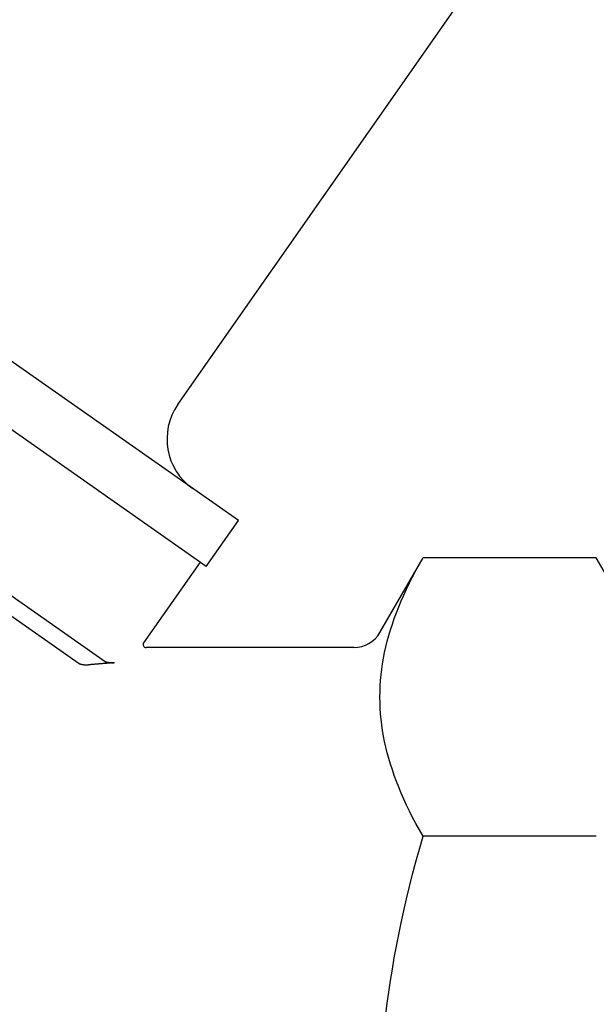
# Model space of a CAD drawing. Header units: millimetres. Extents: x -47 to 3549, y 20 to 432.
# Tile 10 of 25: x 221 to 240, y 213 to 246. Entities that reach past the tile are written whole.
import ezdxf

# ---------------------------------------------------------------- set-up
doc = ezdxf.new("R2010")
doc.units = ezdxf.units.MM
doc.layers.add('DETAIL', color=2, linetype='Continuous')

msp = doc.modelspace()

# ---------------------------------------------------------------- linework, layer by layer
at = {"layer": 'DETAIL'}
for p, q in [((226.075, 233.149), (236.949, 248.677)), ((228.082, 229.302), (205.145, 245.362)), ((227.017, 227.782), (204.081, 243.842)), ((201.699, 240.004), (223.657, 224.629)), ((201.834, 239.238), (222.799, 224.558)), ((227.017, 227.782), (228.082, 229.302)), ((232.782, 225.591), (234.211, 228.066)), ((239.964, 228.066), (234.211, 228.066)), ((241.393, 225.591), (239.964, 228.066)), ((226.813, 227.925), (224.938, 225.248)), ((231.916, 225.091), (225.02, 225.091)), ((239.964, 218.828), (234.211, 218.828))]:
    msp.add_line(p, q, dxfattribs=at)
at = {"layer": 'DETAIL', "flags": 128}
for points in [[(232.782, 223.447), (232.785, 223.632), (232.792, 223.817), (232.804, 224.002), (232.821, 224.186), (232.843, 224.37), (232.87, 224.555), (232.902, 224.739), (232.938, 224.924), (232.979, 225.11), (233.026, 225.297), (233.077, 225.484), (233.133, 225.672), (233.194, 225.862), (233.259, 226.052), (233.331, 226.245), (233.407, 226.439), (233.488, 226.634), (233.575, 226.832), (233.667, 227.031), (233.764, 227.233), (233.867, 227.437), (233.976, 227.644), (234.091, 227.854), (234.211, 228.066)], [(222.799, 224.558), (222.804, 224.555), (222.81, 224.552), (222.816, 224.549), (222.824, 224.546), (222.832, 224.544), (222.842, 224.541), (222.852, 224.538), (222.863, 224.535), (222.874, 224.533), (222.886, 224.531), (222.899, 224.528), (222.912, 224.526), (222.926, 224.524), (222.939, 224.522), (222.953, 224.521), (222.968, 224.519), (222.982, 224.518), (222.997, 224.517), (223.013, 224.516), (223.029, 224.515), (223.045, 224.515), (223.063, 224.515), (223.085, 224.515), (223.11, 224.516)], [(223.742, 224.57), (223.715, 224.567), (223.689, 224.565), (223.662, 224.563), (223.636, 224.56), (223.609, 224.558), (223.583, 224.556), (223.557, 224.554), (223.531, 224.552), (223.504, 224.549), (223.478, 224.547), (223.452, 224.545), (223.426, 224.543), (223.4, 224.541), (223.374, 224.538), (223.347, 224.536), (223.321, 224.534), (223.295, 224.532), (223.269, 224.53), (223.242, 224.527), (223.216, 224.525), (223.189, 224.523), (223.163, 224.521), (223.136, 224.519), (223.11, 224.516)], [(223.657, 224.629), (223.662, 224.626), (223.668, 224.623), (223.674, 224.62), (223.682, 224.617), (223.69, 224.615), (223.699, 224.612), (223.709, 224.609), (223.72, 224.607), (223.732, 224.604), (223.744, 224.602), (223.757, 224.6), (223.77, 224.598), (223.783, 224.596), (223.797, 224.594), (223.811, 224.593), (223.826, 224.591), (223.84, 224.59), (223.855, 224.589), (223.871, 224.588), (223.888, 224.587), (223.904, 224.587), (223.922, 224.587), (223.945, 224.588), (223.969, 224.589)], [(223.969, 224.589), (223.959, 224.588), (223.95, 224.587), (223.94, 224.587), (223.931, 224.586), (223.921, 224.585), (223.912, 224.584), (223.902, 224.583), (223.893, 224.582), (223.883, 224.582), (223.874, 224.581), (223.864, 224.58), (223.855, 224.579), (223.845, 224.578), (223.836, 224.578), (223.827, 224.577), (223.817, 224.576), (223.808, 224.575), (223.798, 224.574), (223.789, 224.574), (223.779, 224.573), (223.77, 224.572), (223.761, 224.571), (223.751, 224.57), (223.742, 224.57)], [(234.211, 218.828), (234.091, 219.041), (233.976, 219.251), (233.867, 219.457), (233.764, 219.662), (233.667, 219.863), (233.575, 220.063), (233.488, 220.261), (233.407, 220.456), (233.331, 220.65), (233.259, 220.842), (233.194, 221.033), (233.133, 221.222), (233.077, 221.411), (233.026, 221.598), (232.979, 221.784), (232.938, 221.97), (232.902, 222.155), (232.87, 222.34), (232.843, 222.524), (232.821, 222.709), (232.804, 222.893), (232.792, 223.077), (232.785, 223.262), (232.782, 223.447)], [(232.979, 212.917), (233.026, 213.29), (233.077, 213.664), (233.133, 214.041), (233.194, 214.42), (233.259, 214.801), (233.331, 215.186), (233.407, 215.573), (233.488, 215.964), (233.575, 216.359), (233.667, 216.759), (233.764, 217.162), (233.867, 217.571), (233.976, 217.984), (234.091, 218.403), (234.211, 218.828)]]:
    msp.add_lwpolyline(points, dxfattribs=at)
at = {"layer": 'DETAIL'}
for centre, radius, start, end in [((227.713, 232.001), 2, 145, 235), ((231.916, 226.091), 1, 270, 330), ((225.02, 225.191), 0.1, 145, 270)]:
    msp.add_arc(centre, radius, start, end, dxfattribs=at)

doc.saveas('drawing.dxf')
